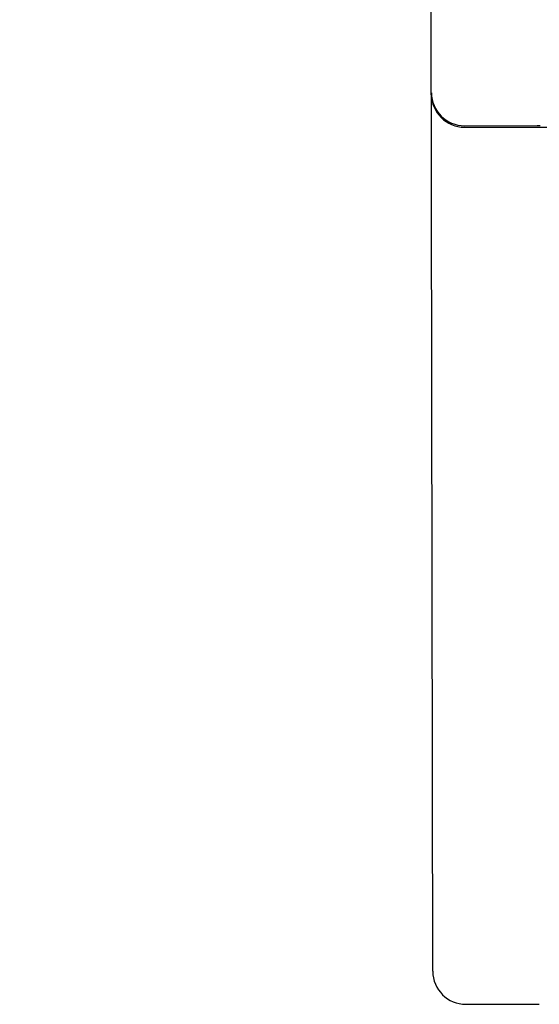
# Model space of a CAD drawing. Header units: inches. Extents: x 0 to 309, y 0 to 200.
# Tile 16 of 109: x 107.263 to 107.755, y 69.245 to 70.176. Entities that reach past the tile are written whole.
import ezdxf

# ---------------------------------------------------------------- set-up
doc = ezdxf.new("R2010")
doc.units = ezdxf.units.IN
doc.header["$LTSCALE"] = 17
doc.header["$MEASUREMENT"] = 0
doc.linetypes.add('HIDDEN', pattern=[0.2, 0.1, -0.1])
doc.layers.get('0').update_dxf_attribs({"linetype": 'CONTINUOUS'})
for name, color, linetype in [('02___PRT_ALL_AXES', 7, 'CONTINUOUS'), ('DEFAULT_2', 8, 'HIDDEN'), ('DIMENSIONS', 7, 'CONTINUOUS')]:
    doc.layers.add(name, color=color, linetype=linetype)
doc.styles.get("Standard").update_dxf_attribs({"font": 'txt', "width": 0.8})
doc.dimstyles.new('DIMSTYLE_3', dxfattribs={"dimtxt": 1.418182, "dimasz": 1.818182, "dimexe": 0.09, "dimexo": 0.07, "dimgap": 0.039, "dimtad": 0, "dimtih": 1, "dimtoh": 1, "dimzin": 4, "dimdsep": 46, "dimtxsty": 'Standard', "dimblk": '_FILLED', "dimblk1": '_FILLED', "dimblk2": '_FILLED', "dimcen": 0.09, "dimadec": 0, "dimazin": 0, "dimtfac": 1, "dimtofl": 0, "dimtmove": 0, "dimatfit": 3, "dimldrblk": '_FILLED', "dimfxl": 0, "dimtolj": 1, "dimtzin": 4, "dimarcsym": 0})

# ---------------------------------------------------------------- blocks, each defined once
blk = doc.blocks.new('_FILLED')
at = {"color": 0, "linetype": 'ByBlock'}
blk.add_solid([(0, 0), (-1, 0.2), (-1, -0.2)], dxfattribs=at)
blk = doc.blocks.new('*D13')
at = {"layer": 'DIMENSIONS', "color": 2, "linetype": 'Continuous'}
for p, q in [((105.23091, 122.98414), (101.59454, 122.98414)), ((108.85591, 122.98414), (112.37067, 122.98414))]:
    blk.add_line(p, q, dxfattribs=at)
at = {"layer": 'DIMENSIONS', "color": 2, "linetype": 'Continuous', "xscale": 1.8181818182, "yscale": 1.8181818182, "zscale": 1.8181818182}
blk.add_blockref('_FILLED', (105.23091, 122.98414), dxfattribs=at)
at = {"layer": 'DIMENSIONS', "color": 2, "linetype": 'Continuous', "xscale": 1.8181818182, "yscale": 1.8181818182, "zscale": 1.8181818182, "rotation": 180}
blk.add_blockref('_FILLED', (108.85591, 122.98414), dxfattribs=at)
at = {"layer": 'DIMENSIONS', "color": 2, "linetype": 'Continuous', "insert": (113.07976, 123.69323), "char_height": 1.418182, "width": 4.5381818, "attachment_point": 1, "line_spacing_factor": 0.9}
blk.add_mtext('3.63', dxfattribs=at)

msp = doc.modelspace()

# ---------------------------------------------------------------- linework, layer by layer
at = {"layer": '02___PRT_ALL_AXES', "color": 8, "linetype": 'HIDDEN'}
for p, q in [((107.68386, 70.07595), (107.75261, 70.07605)), ((107.68386, 70.07453), (108.49636, 70.07582)), ((107.68518, 69.24476), (107.75393, 69.24487))]:
    msp.add_line(p, q, dxfattribs=at)
at = {"layer": 'DEFAULT_2', "color": 8, "linetype": 'HIDDEN'}
for p, q in [((107.65388, 69.27596), (107.65088, 71.17123)), ((107.75436, 69.24487), (107.75464, 69.24488))]:
    msp.add_line(p, q, dxfattribs=at)
for centre, radius, start, end in [((107.68381, 70.1072), 0.03125, 180.09071, 270.09071), ((107.68381, 70.10578), 0.03125, 180.09071, 270.09071), ((107.75257, 70.10105), 0.025, 270.09071, 276.90416), ((107.68513, 69.27601), 0.03125, 180.09071, 270.09071), ((107.75389, 69.26987), 0.025, 270.09071, 271.08101)]:
    msp.add_arc(centre, radius, start, end, dxfattribs=at)

# ---------------------------------------------------------------- dimensions: what is measured, and where the dimension line sits
at = {"layer": 'DIMENSIONS', "color": 2, "linetype": 'Continuous'}
dim = msp.add_linear_dim(base=(105.2309076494, 122.9841376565), p1=(108.8559076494, 130.5076903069), p2=(105.2309076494, 69.2666903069), angle=180, dimstyle='DIMSTYLE_3', dxfattribs=at)
dim.commit()
dim.dimension.update_dxf_attribs({"geometry": '*D13', "text_midpoint": (115.3488515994, 122.9841376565), "dimtype": 160})

doc.saveas('drawing.dxf')
